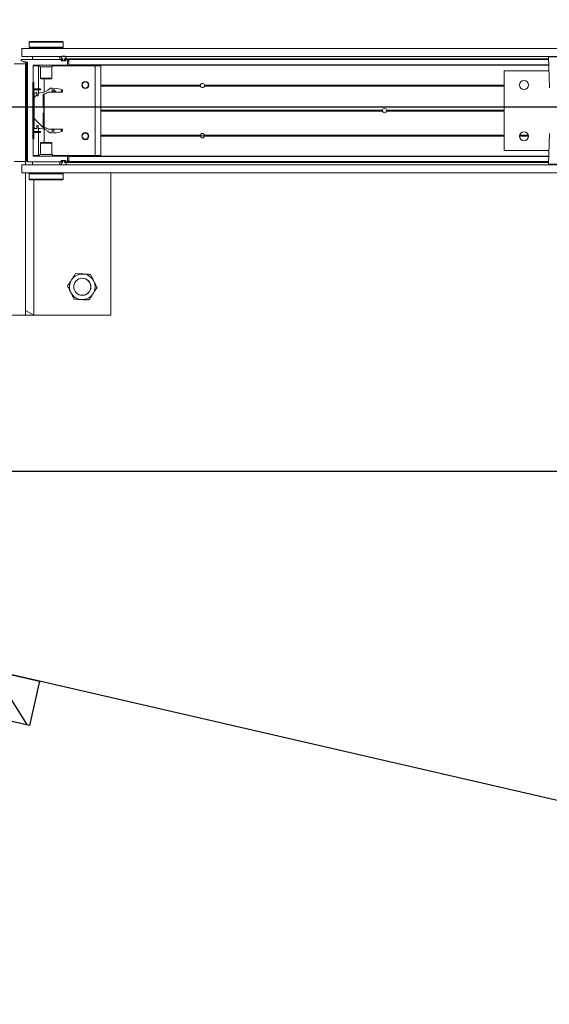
# Model space of a CAD drawing. Header units: feet. Extents: x 0 to 152508, y 0 to 59424.
# Tile 62 of 105: x 152372.15 to 152374.09, y 59277.6 to 59281.2. Entities that reach past the tile are written whole.
import ezdxf
from ezdxf import colors
from ezdxf.entities.mleader import LeaderData, LeaderLine
from ezdxf.math import Vec2, Vec3

# ---------------------------------------------------------------- set-up
doc = ezdxf.new("R2010")
doc.units = ezdxf.units.FT
doc.header["$LTSCALE"] = 0.05
doc.header["$MEASUREMENT"] = 0
for name, color, linetype, lineweight in [('Bridge plan$0$BR_P_Gen_Hatch', 253, 'Continuous', 0), ('Bridge plan$0$BR_P_Rail_Object', 251, 'Continuous', 30), ('Bridge plan$0$BR_P_Sub_Foot_Hidden', 252, 'Continuous', 13), ('Bridge plan$0$SC_Scratch7', 252, 'Continuous', 0)]:
    doc.layers.add(name, color=color, linetype=linetype, lineweight=lineweight)
doc.layers.add('Trellis Base$0$L-ANNO-NOTE', color=30, linetype='Continuous')
doc.styles.add('Trellis Base$0$ARIAL', font='arial.ttf', dxfattribs={"width": 0.9})

# ---------------------------------------------------------------- blocks, each defined once
blk = doc.blocks.new('Bridge plan$0$HIGH ST SCREENWALL_2 PANEL PLAN_5')
at = {"layer": 'Bridge plan$0$SC_Scratch7', "lineweight": 0, "extrusion": (0, 0, -1)}
h = blk.add_hatch(dxfattribs=at)
h.set_pattern_fill('ANSI31', color=256, scale=0.01, style=0, pattern_type=2)
h.set_pattern_definition([(135.001858, (9.927348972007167, -13.85573328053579), (0.08838530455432, 0.08839103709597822), [])])
h.paths.add_polyline_path([(4.314396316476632, -0.1421462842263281, 0.3639702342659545), (4.316462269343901, -0.1446082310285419), (4.32500189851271, -0.1461137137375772), (4.324712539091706, -0.1477550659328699), (4.316172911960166, -0.1462495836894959, -0.3639702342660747), (4.312729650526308, -0.1421463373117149), (4.312717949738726, 0.2186076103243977), (4.314384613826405, 0.2186076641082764)])
h = blk.add_hatch(dxfattribs=at)
h.set_pattern_fill('ANSI31', color=256, scale=0.01, style=0, pattern_type=2)
h.set_pattern_definition([(135.001858, (9.937327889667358, -14.01365674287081), (0.08838530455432, 0.08839103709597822), [])])
h.paths.add_polyline_path([(4.287206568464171, -0.07124680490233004), (4.287199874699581, 0.1351277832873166), (4.290949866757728, 0.1351279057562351), (4.290956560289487, -0.07124668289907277)])
h = blk.add_hatch(dxfattribs=at)
h.set_pattern_fill('ANSI38', color=256, scale=0.01, style=0, pattern_type=2)
h.set_pattern_definition([(135.001858, (9.83736763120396, -14.04890905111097), (0.08838530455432, 0.08839103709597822), []), (45.001858, (9.83736763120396, -14.04890905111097), (0.2651616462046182, 0.0883967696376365), [0.31249937, -0.18749962])])
h.paths.add_polyline_path([(4.276130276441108, 0.0865988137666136), (4.276129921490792, 0.09755679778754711), (4.285742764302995, 0.09755710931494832), (4.285747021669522, -0.03367622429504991), (4.276134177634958, -0.03367653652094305), (4.276133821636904, -0.02271855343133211), (4.270490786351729, -0.02271873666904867), (4.270491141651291, -0.03367671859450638), (4.264848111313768, -0.03367690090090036, 0.2061892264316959), (4.227217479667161, -0.04988543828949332), (4.21917943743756, -0.04988569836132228), (4.219179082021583, -0.03892771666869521), (4.213601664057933, -0.03892789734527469), (4.213602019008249, -0.04988587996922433, -0.09842250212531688), (4.18158087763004, -0.0435221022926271), (4.18158079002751, -0.04081541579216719), (4.187314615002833, -0.04081522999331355), (4.187314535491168, -0.03835460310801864), (4.181580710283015, -0.03835479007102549), (4.181580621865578, -0.03564810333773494), (4.234471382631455, -0.03564638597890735, -0.0857050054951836), (4.252938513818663, -0.02834387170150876), (4.252936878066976, 0.02209687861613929), (4.249656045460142, 0.02209677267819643), (4.249655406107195, 0.04178177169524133), (4.252936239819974, 0.04178187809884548), (4.252934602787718, 0.09222262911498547, -0.0857050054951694), (4.234466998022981, 0.09952394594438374), (4.181576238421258, 0.09952223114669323), (4.181576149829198, 0.1022289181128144), (4.187309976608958, 0.1022291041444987), (4.187309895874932, 0.1046897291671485), (4.181576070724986, 0.1046895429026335), (4.181575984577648, 0.107396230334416, -0.09842250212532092), (4.213596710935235, 0.1137620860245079), (4.213597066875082, 0.1028041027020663), (4.219174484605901, 0.1028042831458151), (4.219174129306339, 0.113762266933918), (4.227212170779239, 0.1137625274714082, 0.2061892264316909), (4.264843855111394, 0.09755643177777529), (4.270486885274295, 0.09755661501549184), (4.270487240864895, 0.08659863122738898)])
at = {"layer": 'Bridge plan$0$SC_Scratch7', "lineweight": 0}
for p, q in [((-4.005200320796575, 0.7810965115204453), (-4.671865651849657, 0.7811181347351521)), ((-4.317699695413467, 0.7811066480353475), (-4.359366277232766, 0.7811079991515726)), ((-4.317699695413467, 0.7811066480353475), (-4.317716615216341, 0.25944102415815)), ((-4.317699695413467, 0.7811066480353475), (-4.317700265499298, 0.7635285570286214)), ((-4.317700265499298, 0.7635285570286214), (-4.286449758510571, 0.7811056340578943)), ((-4.286449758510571, 0.7811056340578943), (-4.317699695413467, 0.7811066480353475)), ((-4.286449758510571, 0.7811056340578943), (-4.286465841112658, 0.2852765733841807)), ((-4.00521724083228, 0.2594308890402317), (-4.005200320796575, 0.7810965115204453)), ((-4.330737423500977, 0.2594414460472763), (-4.330738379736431, 0.2299415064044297)), ((-4.330737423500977, 0.2594414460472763), (-0.3411620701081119, 0.2593120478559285)), ((-4.304278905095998, 0.2667096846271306), (-4.304279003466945, 0.2636630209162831)), ((-4.304279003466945, 0.2636630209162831), (-4.301779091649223, 0.2611629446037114)), ((-4.304279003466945, 0.2636630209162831), (-4.179279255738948, 0.2636589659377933)), ((-4.304278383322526, 0.2827771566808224), (-4.304278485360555, 0.2796493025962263)), ((-4.301778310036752, 0.2852770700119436), (-4.304278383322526, 0.2827771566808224)), ((-4.304278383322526, 0.2827771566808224), (-4.179278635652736, 0.2827731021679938)), ((-4.301779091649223, 0.2611629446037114), (-4.181779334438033, 0.261159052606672)), ((-4.301778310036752, 0.2852770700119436), (-4.181778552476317, 0.2852731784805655)), ((-4.298029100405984, 0.261162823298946), (-4.298029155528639, 0.2594403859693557)), ((-4.185529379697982, 0.2594367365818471), (-4.185529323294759, 0.261159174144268)), ((-4.181779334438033, 0.261159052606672), (-4.179279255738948, 0.2636589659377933)), ((-4.179278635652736, 0.2827731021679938), (-4.181778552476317, 0.2852731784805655)), ((-4.179612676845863, 0.2735786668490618), (-4.179601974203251, 0.2717695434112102)), ((-4.179279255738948, 0.2636589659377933), (-4.179279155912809, 0.2667080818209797)), ((-4.17927873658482, 0.2796439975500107), (-4.179278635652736, 0.2827731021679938)), ((-4.317717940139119, 0.2186077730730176), (-4.359384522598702, 0.2186091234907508)), ((-4.330738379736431, 0.2299415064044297), (-0.3411630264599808, 0.2298121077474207)), ((-4.317729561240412, -0.139724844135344), (-4.317717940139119, 0.2186077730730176)), ((-4.31771757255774, 0.2299410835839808), (-4.317717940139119, 0.2186077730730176)), ((-4.314384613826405, 0.2186076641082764), (-4.314396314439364, -0.1421462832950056)), ((-4.314384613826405, 0.2186076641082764), (-4.312717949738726, 0.2186076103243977)), ((-4.312717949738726, 0.2186076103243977), (-4.312729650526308, -0.1421463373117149)), ((-4.309905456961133, 0.2186206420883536), (-4.309917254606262, -0.1451417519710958)), ((-4.182600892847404, 0.2194367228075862), (-4.309085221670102, 0.219440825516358)), ((-4.29179874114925, 0.2298569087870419), (-4.291799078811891, 0.2194402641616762)), ((-4.29179874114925, 0.2298569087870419), (-4.291780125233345, 0.2298569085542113)), ((-4.29178046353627, 0.2194402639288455), (-4.291780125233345, 0.2298569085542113)), ((-4.291780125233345, 0.2298569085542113), (-4.19178032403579, 0.2298536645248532)), ((-4.286467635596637, 0.2299400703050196), (-4.286467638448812, 0.229856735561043)), ((-4.257405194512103, 0.2299391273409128), (-4.257405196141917, 0.2298557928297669)), ((-4.226155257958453, 0.2298547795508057), (-4.226155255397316, 0.2299381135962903)), ((-4.19178032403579, 0.2298536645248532), (-4.191780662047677, 0.2194370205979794)), ((-4.191761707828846, 0.2298536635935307), (-4.19176204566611, 0.2194370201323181)), ((-4.186572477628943, 0.2152987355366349), (-4.186572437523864, 0.2165333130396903)), ((-4.18575220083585, 0.2173534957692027), (-4.182600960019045, 0.2173533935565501)), ((-4.181155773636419, 0.2167700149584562), (-4.184780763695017, 0.2167701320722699)), ((-4.181780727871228, 0.2181735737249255), (-4.181780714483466, 0.218616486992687)), ((-4.181155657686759, 0.2203503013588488), (-4.181155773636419, 0.2167700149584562)), ((-4.174489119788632, 0.2167697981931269), (-4.174489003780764, 0.2203500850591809)), ((-4.17105101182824, 0.2167696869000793), (-4.174489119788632, 0.2167697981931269)), ((-4.174489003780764, 0.2203500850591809), (-2.401956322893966, 0.2202925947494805)), ((-4.173864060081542, 0.218616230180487), (-4.173864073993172, 0.2181733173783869)), ((-4.173220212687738, 0.222082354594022), (-2.402016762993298, 0.222024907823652)), ((-4.173043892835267, 0.2173530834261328), (-4.169892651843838, 0.2173529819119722)), ((-4.164892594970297, 0.2194361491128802), (-4.173043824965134, 0.2194364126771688)), ((-4.17105101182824, 0.2167696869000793), (-4.170030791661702, 0.2167696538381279)), ((-4.170030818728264, 0.2159363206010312), (-4.170030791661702, 0.2167696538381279)), ((-4.170030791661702, 0.2167696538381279), (-4.169107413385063, 0.2167696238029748)), ((-4.169072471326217, 0.2165327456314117), (-4.169072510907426, 0.2152981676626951)), ((-4.164073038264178, 0.1994361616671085), (-4.164072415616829, 0.2186159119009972)), ((-4.164072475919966, 0.2167694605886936), (-4.158864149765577, 0.2167692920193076)), ((-4.158864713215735, 0.1994228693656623), (-4.158864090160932, 0.2186157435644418)), ((-4.158864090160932, 0.2186157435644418), (-4.158864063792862, 0.2194359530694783)), ((-2.401895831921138, 0.2185587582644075), (-4.158864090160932, 0.2186157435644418)), ((-2.401924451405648, 0.2193789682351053), (-4.158864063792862, 0.2194359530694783)), ((-2.402237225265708, 0.2283440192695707), (-2.398290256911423, 0.1152123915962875)), ((-2.335950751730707, 0.2283418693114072), (-2.402237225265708, 0.2283440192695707)), ((-2.40223722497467, 0.2283440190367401), (-2.398290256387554, 0.1152123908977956)), ((-2.335950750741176, 0.2283418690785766), (-2.40223722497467, 0.2283440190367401)), ((-4.289075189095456, 0.1252736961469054), (-4.289072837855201, 0.1977866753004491)), ((-4.289072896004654, 0.1960027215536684), (-4.270114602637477, 0.1960021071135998)), ((-4.28825260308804, 0.1986068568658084), (-4.164906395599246, 0.1986028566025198)), ((-4.286468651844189, 0.1986067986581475), (-4.286468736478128, 0.196002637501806)), ((-4.270117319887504, 0.1122106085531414), (-4.270114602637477, 0.1960021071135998)), ((-4.270114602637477, 0.1960021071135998), (-4.265408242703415, 0.1960019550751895)), ((-4.262198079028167, 0.1920443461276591), (-4.262199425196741, 0.1505614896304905)), ((-4.221364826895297, 0.1920430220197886), (-4.262198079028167, 0.1920443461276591)), ((-4.221366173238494, 0.1505601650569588), (-4.221364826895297, 0.1920430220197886)), ((-4.218154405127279, 0.1960004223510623), (-4.061781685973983, 0.1959953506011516)), ((-4.169892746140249, 0.2144779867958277), (-4.185752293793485, 0.2144785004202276)), ((-4.185614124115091, 0.2159368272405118), (-4.185614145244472, 0.2152701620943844)), ((-4.184780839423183, 0.214436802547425), (-4.170864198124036, 0.2144363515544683)), ((-4.170030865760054, 0.2144779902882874), (-4.170030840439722, 0.2152696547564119)), ((-4.170030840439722, 0.2152696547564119), (-4.170030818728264, 0.2159363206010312)), ((-4.170030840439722, 0.2152696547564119), (-4.169073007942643, 0.2152696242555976)), ((-4.170030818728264, 0.2159363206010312), (-4.169072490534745, 0.2159362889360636)), ((-4.164072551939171, 0.2144361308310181), (-4.158864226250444, 0.2144359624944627)), ((-4.164072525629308, 0.215269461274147), (-4.158864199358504, 0.2152692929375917)), ((-4.164072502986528, 0.2159361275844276), (-4.158864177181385, 0.2159359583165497)), ((-4.158864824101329, 0.1959984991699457), (-4.158864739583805, 0.1986026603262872)), ((-4.158864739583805, 0.1986026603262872), (-4.158864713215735, 0.1994228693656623)), ((-2.401197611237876, 0.1985456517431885), (-4.158864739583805, 0.1986026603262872)), ((-2.401226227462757, 0.1993658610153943), (-4.158864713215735, 0.1994228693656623)), ((-4.061792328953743, -0.1321289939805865), (-4.061781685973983, 0.1959953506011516)), ((-4.061781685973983, 0.1959953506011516), (-4.040948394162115, 0.1959946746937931)), ((-4.04095903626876, -0.1321296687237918), (-4.040948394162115, 0.1959946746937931)), ((-4.262199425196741, 0.1505614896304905), (-4.259827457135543, 0.1481893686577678)), ((-4.221366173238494, 0.1505601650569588), (-4.262199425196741, 0.1505614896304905)), ((-4.223738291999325, 0.1481881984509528), (-4.259827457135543, 0.1481893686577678)), ((-4.249284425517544, 0.09994840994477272), (-4.249282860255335, 0.1481890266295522)), ((-4.223738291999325, 0.1481881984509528), (-4.221366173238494, 0.1505601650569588)), ((-2.565118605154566, 0.1777176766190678), (-2.565128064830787, -0.1139484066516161)), ((-2.56511860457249, 0.1777176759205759), (-2.565128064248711, -0.1139484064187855)), ((-2.400470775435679, 0.1777123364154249), (-2.565118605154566, 0.1777176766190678)), ((-2.400470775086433, 0.177712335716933), (-2.56511860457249, 0.1777176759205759)), ((-4.291575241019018, 0.1236071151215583), (-4.289075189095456, 0.1252736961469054)), ((-4.289075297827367, 0.1219403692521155), (-4.291575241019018, 0.1236071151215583)), ((-4.290949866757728, 0.1351279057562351), (-4.290956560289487, -0.07124668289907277)), ((-4.287199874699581, 0.1351277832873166), (-4.290949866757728, 0.1351279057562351)), ((-4.289078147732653, 0.03406513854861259), (-4.289075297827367, 0.1219403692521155)), ((-4.287199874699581, 0.1351277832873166), (-4.287206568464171, -0.07124680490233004)), ((-4.284783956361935, 0.1122110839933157), (-4.284784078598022, 0.108461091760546)), ((-4.270775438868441, 0.1084606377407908), (-4.284784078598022, 0.108461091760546)), ((-4.270775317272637, 0.1122106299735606), (-4.284783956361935, 0.1122110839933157)), ((-4.270775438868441, 0.1084606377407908), (-4.270775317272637, 0.1122106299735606)), ((-4.262442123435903, 0.1084603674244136), (-4.270775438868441, 0.1084606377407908)), ((-4.262442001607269, 0.1122103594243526), (-4.270775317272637, 0.1122106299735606)), ((-4.270117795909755, 0.09755660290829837), (-4.270117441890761, 0.1084606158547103)), ((-4.262442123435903, 0.1084603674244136), (-4.262442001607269, 0.1122103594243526)), ((-4.219174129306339, 0.113762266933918), (-4.227212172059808, 0.1137625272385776)), ((-4.219174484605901, 0.1028042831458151), (-4.219174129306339, 0.113762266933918)), ((-4.213596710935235, 0.1137620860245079), (-4.213597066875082, 0.1028041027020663)), ((-4.109526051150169, 0.1252678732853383), (-4.111256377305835, 0.1252679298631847)), ((-4.109336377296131, 0.1236012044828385), (-4.111095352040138, 0.1236012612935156)), ((-4.108880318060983, 0.1219345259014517), (-4.110711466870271, 0.1219345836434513)), ((-4.085773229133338, 0.1219337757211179), (-4.088021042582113, 0.121933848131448)), ((-4.085389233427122, 0.12360042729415), (-4.087564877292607, 0.123600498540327)), ((-4.085228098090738, 0.1252670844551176), (-4.087375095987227, 0.125267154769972)), ((-3.676888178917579, 0.121920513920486), (-4.040950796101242, 0.1219323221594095)), ((-3.67709623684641, 0.1235871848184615), (-4.040950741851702, 0.1235989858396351)), ((-3.676944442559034, 0.1252538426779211), (-4.040950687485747, 0.1252656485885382)), ((-3.677016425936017, 0.1248371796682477), (-3.661553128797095, 0.1248366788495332)), ((-2.565120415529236, 0.1218844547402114), (-3.66168156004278, 0.1219200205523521)), ((-2.565120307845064, 0.1252177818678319), (-3.661625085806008, 0.1252533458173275)), ((-2.565120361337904, 0.1235511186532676), (-3.66147340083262, 0.1235866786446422)), ((-2.475667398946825, 0.1252148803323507), (-2.508740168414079, 0.1252159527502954)), ((-2.475667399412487, 0.1252148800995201), (-2.508740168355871, 0.1252159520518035)), ((-2.475793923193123, 0.1235482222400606), (-2.508613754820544, 0.1235492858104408)), ((-2.475793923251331, 0.1235482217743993), (-2.508613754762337, 0.1235492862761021)), ((-2.476092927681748, 0.1218815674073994), (-2.508314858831, 0.1218826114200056)), ((-2.476092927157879, 0.1218815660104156), (-2.508314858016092, 0.1218826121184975)), ((-4.285742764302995, 0.09755710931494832), (-4.285747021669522, -0.03367622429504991)), ((-4.276129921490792, 0.09755679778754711), (-4.285742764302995, 0.09755710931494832)), ((-4.276130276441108, 0.0865988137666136), (-4.276129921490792, 0.09755679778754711)), ((-4.270487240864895, 0.08659863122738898), (-4.276130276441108, 0.0865988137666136)), ((-4.270486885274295, 0.09755661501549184), (-4.270487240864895, 0.08659863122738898)), ((-4.264843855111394, 0.09755643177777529), (-4.270486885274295, 0.09755661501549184)), ((-4.252936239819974, 0.04178187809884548), (-4.252934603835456, 0.09222262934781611)), ((-4.249288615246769, -0.0292283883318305), (-4.249284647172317, 0.09310690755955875)), ((-4.234466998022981, 0.09952394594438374), (-4.181576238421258, 0.09952223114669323)), ((-4.213597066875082, 0.1028041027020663), (-4.219174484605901, 0.1028042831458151)), ((-4.187309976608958, 0.1022291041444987), (-4.187309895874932, 0.1046897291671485)), ((-4.181576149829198, 0.1022289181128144), (-4.187309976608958, 0.1022291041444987)), ((-4.187309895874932, 0.1046897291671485), (-4.181576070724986, 0.1046895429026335)), ((-4.181576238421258, 0.09952223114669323), (-4.181576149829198, 0.1022289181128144)), ((-4.181576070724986, 0.1046895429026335), (-4.181575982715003, 0.1073962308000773)), ((-4.249655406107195, 0.04178177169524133), (-4.252936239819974, 0.04178187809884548)), ((-4.249656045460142, 0.02209677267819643), (-4.249655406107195, 0.04178177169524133)), ((-4.314391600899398, 0.003191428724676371), (-4.317725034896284, -0.0001417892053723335)), ((-4.30991229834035, 0.007670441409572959), (-4.312724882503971, 0.004858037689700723)), ((-4.291202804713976, 0.03194061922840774), (-4.289078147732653, 0.03406513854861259)), ((-4.289078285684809, 0.02981596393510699), (-4.291202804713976, 0.03194061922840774)), ((-4.289081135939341, -0.05805926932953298), (-4.289078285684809, 0.02981596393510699)), ((-4.252938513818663, -0.02834387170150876), (-4.252936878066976, 0.02209687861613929)), ((-4.252936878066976, 0.02209687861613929), (-4.249656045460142, 0.02209677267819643)), ((-3.010140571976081, 0.02977448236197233), (-4.040953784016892, 0.0298079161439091)), ((-3.010434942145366, 0.03189907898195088), (-4.040953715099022, 0.03193250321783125)), ((-3.010140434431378, 0.03402365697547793), (-4.04095364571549, 0.0340570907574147)), ((-2.565123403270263, 0.02976004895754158), (-2.995104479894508, 0.02977399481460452)), ((-2.565123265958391, 0.03400922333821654), (-2.995104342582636, 0.03402316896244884)), ((-2.565123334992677, 0.03188463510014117), (-2.994809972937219, 0.03189857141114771)), ((-4.285747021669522, -0.03367622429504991), (-4.276134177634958, -0.03367653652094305)), ((-4.276134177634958, -0.03367653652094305), (-4.276133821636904, -0.02271855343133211)), ((-4.276133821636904, -0.02271855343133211), (-4.270490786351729, -0.02271873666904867)), ((-4.270490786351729, -0.02271873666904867), (-4.270491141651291, -0.03367671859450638)), ((-4.270491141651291, -0.03367671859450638), (-4.264848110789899, -0.03367690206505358)), ((-4.270122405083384, -0.04458074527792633), (-4.270122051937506, -0.03367673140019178)), ((-4.181580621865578, -0.03564810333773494), (-4.234471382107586, -0.03564638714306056)), ((-4.181580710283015, -0.03835479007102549), (-4.181580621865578, -0.03564810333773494)), ((-4.291581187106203, -0.05972585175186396), (-4.289081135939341, -0.05805926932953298)), ((-4.289081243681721, -0.06139259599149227), (-4.291581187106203, -0.05972585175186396)), ((-4.290956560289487, -0.07124668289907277), (-4.287206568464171, -0.07124680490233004)), ((-4.289083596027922, -0.1339055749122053), (-4.289081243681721, -0.06139259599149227)), ((-4.284789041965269, -0.04458026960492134), (-4.28478916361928, -0.04833026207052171)), ((-4.28478916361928, -0.04833026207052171), (-4.270780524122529, -0.04833071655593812)), ((-4.284789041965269, -0.04458026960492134), (-4.27078040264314, -0.0445807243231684)), ((-4.27078040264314, -0.0445807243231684), (-4.270780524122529, -0.04833071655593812)), ((-4.270780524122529, -0.04833071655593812), (-4.262447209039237, -0.04833098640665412)), ((-4.27078040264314, -0.0445807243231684), (-4.26244708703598, -0.04458099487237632)), ((-4.270125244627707, -0.1321222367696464), (-4.270122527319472, -0.04833073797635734)), ((-4.26244708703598, -0.04458099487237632), (-4.262447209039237, -0.04833098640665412)), ((-4.24929040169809, -0.08431050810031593), (-4.24928883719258, -0.03606988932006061)), ((-4.227217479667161, -0.04988543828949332), (-4.21917943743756, -0.04988569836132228)), ((-4.21917943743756, -0.04988569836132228), (-4.219179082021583, -0.03892771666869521)), ((-4.219179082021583, -0.03892771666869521), (-4.213601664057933, -0.03892789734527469)), ((-4.213601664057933, -0.03892789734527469), (-4.213602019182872, -0.04988587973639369)), ((-4.187314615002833, -0.04081522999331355), (-4.187314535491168, -0.03835460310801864)), ((-4.18158079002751, -0.04081541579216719), (-4.187314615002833, -0.04081522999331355)), ((-4.187314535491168, -0.03835460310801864), (-4.181580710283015, -0.03835479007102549)), ((-4.18158087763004, -0.0435221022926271), (-4.18158079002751, -0.04081541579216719)), ((-4.109532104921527, -0.06139841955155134), (-4.111262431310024, -0.06139836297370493)), ((-4.10934232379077, -0.05973176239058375), (-4.111101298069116, -0.05973170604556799)), ((-4.108886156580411, -0.05806511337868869), (-4.110717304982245, -0.0580650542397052)), ((-4.085779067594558, -0.05806586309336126), (-4.088026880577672, -0.05806578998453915)), ((-4.08539518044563, -0.0597325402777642), (-4.087570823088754, -0.05973246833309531)), ((-4.085234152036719, -0.06139920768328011), (-4.087381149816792, -0.06139913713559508)), ((-3.676950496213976, -0.06141244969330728), (-4.04095674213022, -0.06140064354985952)), ((-3.67710218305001, -0.05974578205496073), (-4.040956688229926, -0.05973398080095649)), ((-3.676894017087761, -0.05807912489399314), (-4.04095663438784, -0.05806731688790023)), ((-2.565126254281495, -0.05811518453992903), (-3.661687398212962, -0.05807961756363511)), ((-2.56512636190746, -0.06144851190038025), (-3.661631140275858, -0.06141294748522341)), ((-2.565126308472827, -0.05978184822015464), (-3.66147934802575, -0.05974628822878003)), ((-2.398295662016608, -0.05145394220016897), (-2.402249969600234, -0.1645853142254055)), ((-2.398295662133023, -0.05145394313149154), (-2.402249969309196, -0.1645853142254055)), ((-4.262207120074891, -0.08668213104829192), (-4.262208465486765, -0.1281649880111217)), ((-4.259834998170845, -0.0843101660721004), (-4.262207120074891, -0.08668213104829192)), ((-4.262207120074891, -0.08668213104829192), (-4.221373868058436, -0.0866834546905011)), ((-4.259834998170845, -0.0843101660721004), (-4.223745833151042, -0.08431133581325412)), ((-4.221373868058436, -0.0866834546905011), (-4.223745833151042, -0.08431133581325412)), ((-4.221375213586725, -0.1281663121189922), (-4.221373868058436, -0.0866834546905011)), ((-4.359396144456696, -0.139723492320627), (-4.317729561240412, -0.139724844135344)), ((-4.289083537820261, -0.1321216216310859), (-4.270125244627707, -0.1321222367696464)), ((-4.164904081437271, -0.1347298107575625), (-4.288263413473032, -0.1347258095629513)), ((-4.270125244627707, -0.1321222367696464), (-4.265418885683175, -0.132122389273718)), ((-4.262208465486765, -0.1281649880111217), (-4.221375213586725, -0.1281663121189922)), ((-4.218165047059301, -0.1321239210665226), (-4.061792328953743, -0.1321289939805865)), ((-4.164084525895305, -0.1547429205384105), (-4.164083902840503, -0.1355500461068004)), ((-4.158876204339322, -0.1548752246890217), (-4.158875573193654, -0.1354180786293)), ((-4.158875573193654, -0.1354180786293), (-4.158875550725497, -0.1347300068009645)), ((-2.401232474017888, -0.1354750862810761), (-4.158875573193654, -0.1354180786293)), ((-4.158875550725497, -0.1347300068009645), (-4.158875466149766, -0.1321258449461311)), ((-2.401208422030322, -0.1347870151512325), (-4.158875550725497, -0.1347300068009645)), ((-4.061792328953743, -0.1321289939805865), (-4.04095903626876, -0.1321296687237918)), ((-2.565128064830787, -0.1139484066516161), (-2.400480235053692, -0.1139537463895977)), ((-2.565128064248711, -0.1139484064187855), (-2.40048023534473, -0.1139537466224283)), ((-4.333354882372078, -0.1505576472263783), (-4.333355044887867, -0.1555576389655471)), ((-4.333355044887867, -0.1555576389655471), (-4.182613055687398, -0.1555625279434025)), ((-4.309917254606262, -0.1451417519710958), (-4.333354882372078, -0.1505576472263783)), ((-4.330751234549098, -0.1663910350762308), (-4.330752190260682, -0.1958909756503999)), ((-4.330751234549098, -0.1663910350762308), (-0.3411758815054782, -0.1665204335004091)), ((-4.316462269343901, -0.1446082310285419), (-4.32500189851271, -0.1461137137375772)), ((-4.324712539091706, -0.1477550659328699), (-4.32500189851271, -0.1461137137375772)), ((-4.316172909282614, -0.1462495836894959), (-4.324712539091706, -0.1477550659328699)), ((-4.291792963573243, -0.1659756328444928), (-4.291792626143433, -0.1555589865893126)), ((-4.191793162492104, -0.1659788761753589), (-4.291792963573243, -0.1659756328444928)), ((-4.257418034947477, -0.1659767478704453), (-4.25741804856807, -0.1663934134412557)), ((-4.226168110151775, -0.1663944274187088), (-4.226168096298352, -0.1659777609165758)), ((-4.191792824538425, -0.1555622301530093), (-4.191793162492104, -0.1659788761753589)), ((-4.186584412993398, -0.1526588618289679), (-4.186584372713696, -0.1514242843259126)), ((-4.182612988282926, -0.1534791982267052), (-4.185764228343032, -0.1534790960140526)), ((-4.185764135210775, -0.1506041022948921), (-4.169904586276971, -0.1506046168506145)), ((-4.185626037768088, -0.151395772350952), (-4.185626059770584, -0.1520624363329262)), ((-4.170876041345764, -0.1505629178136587), (-4.184792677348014, -0.1505624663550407)), ((-4.184605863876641, -0.152895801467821), (-4.181167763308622, -0.1528959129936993)), ((-4.181792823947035, -0.1547423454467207), (-4.181792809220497, -0.1542994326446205)), ((-4.181167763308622, -0.1528959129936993), (-4.181167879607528, -0.1564762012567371)), ((-4.174501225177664, -0.1564764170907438), (-4.174501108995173, -0.1528961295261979)), ((-4.174501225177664, -0.1564764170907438), (-2.401968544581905, -0.1565339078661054)), ((-4.174501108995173, -0.1528961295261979), (-4.170876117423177, -0.1528962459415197)), ((-4.173876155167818, -0.1542996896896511), (-4.173876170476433, -0.1547426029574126)), ((-4.173232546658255, -0.1582087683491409), (-2.402029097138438, -0.1582662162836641)), ((-4.173055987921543, -0.1555628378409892), (-4.164904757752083, -0.1555631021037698)), ((-4.169904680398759, -0.1534796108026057), (-4.173055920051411, -0.1534795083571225)), ((-4.170876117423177, -0.1528962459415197), (-4.170042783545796, -0.1528962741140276)), ((-4.170042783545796, -0.1528962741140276), (-4.170042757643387, -0.1520629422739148)), ((-4.170042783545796, -0.1528962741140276), (-4.169119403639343, -0.1528963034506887)), ((-4.170042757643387, -0.1520629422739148), (-4.17004273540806, -0.1513962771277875)), ((-4.170042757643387, -0.1520629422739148), (-4.169084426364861, -0.1520629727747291)), ((-4.17004273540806, -0.1513962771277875), (-4.170042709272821, -0.150604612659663)), ((-4.17004273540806, -0.1513962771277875), (-4.169084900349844, -0.1513963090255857)), ((-4.169084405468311, -0.1514248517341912), (-4.169084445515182, -0.1526594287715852)), ((-4.164084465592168, -0.1528964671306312), (-4.158876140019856, -0.1528966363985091)), ((-4.16408443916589, -0.1520631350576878), (-4.158876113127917, -0.1520633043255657)), ((-4.164084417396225, -0.1513964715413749), (-4.15887609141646, -0.1513966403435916)), ((-4.164084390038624, -0.1505631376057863), (-4.158876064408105, -0.150563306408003)), ((-4.158876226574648, -0.1555632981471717), (-4.158876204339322, -0.1548752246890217)), ((-2.401936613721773, -0.1556202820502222), (-4.158876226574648, -0.1555632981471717)), ((-2.40191256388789, -0.1549322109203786), (-4.158876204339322, -0.1548752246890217)), ((-2.402249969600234, -0.1645853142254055), (-2.269677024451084, -0.1645896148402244)), ((-2.402249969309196, -0.1645853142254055), (-2.269677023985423, -0.1645896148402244)), ((-2.271316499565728, -0.166287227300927), (-2.400610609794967, -0.1662830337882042)), ((-2.271316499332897, -0.1662872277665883), (-2.400610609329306, -0.1662830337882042)), ((-4.330752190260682, -0.1958909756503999), (-0.3411768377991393, -0.1960203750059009)), ((-4.304294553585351, -0.2157659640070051), (-4.304294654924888, -0.2188950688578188)), ((-4.304294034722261, -0.1997809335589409), (-4.304294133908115, -0.2028300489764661)), ((-4.301793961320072, -0.1972810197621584), (-4.304294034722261, -0.1997809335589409)), ((-4.179294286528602, -0.1997849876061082), (-4.304294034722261, -0.1997809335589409)), ((-4.303960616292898, -0.2097006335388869), (-4.303971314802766, -0.2078915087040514)), ((-4.181794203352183, -0.197284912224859), (-4.301793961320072, -0.1972810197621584)), ((-4.298043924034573, -0.1958920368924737), (-4.298043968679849, -0.1972811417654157)), ((-4.185544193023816, -0.1972847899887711), (-4.18554414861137, -0.1958956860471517)), ((-4.179294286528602, -0.1997849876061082), (-4.181794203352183, -0.197284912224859)), ((-4.179294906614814, -0.2188991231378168), (-4.179294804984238, -0.2157712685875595)), ((-4.179294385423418, -0.202831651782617), (-4.179294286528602, -0.1997849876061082)), ((-4.304294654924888, -0.2188950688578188), (-4.30179474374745, -0.2213951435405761)), ((-4.179294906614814, -0.2188991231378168), (-4.304294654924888, -0.2188950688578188)), ((-4.181794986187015, -0.2213990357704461), (-4.30179474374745, -0.2213951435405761)), ((-4.181794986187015, -0.2213990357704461), (-4.179294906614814, -0.2188991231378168))]:
    blk.add_line(p, q, dxfattribs=at)
at = {"layer": 'Bridge plan$0$SC_Scratch7', "lineweight": 0, "extrusion": (0, 0, -1)}
for centre, radius in [((4.10937015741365, 0.6769334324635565), 0.03141660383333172), ((4.10937015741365, 0.6769334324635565), 0.0312499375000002), ((4.098242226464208, 0.1256841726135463), 0.01302080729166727), ((2.492203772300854, 0.1256320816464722), 0.01654163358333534), ((2.492203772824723, 0.1256320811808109), 0.01654163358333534), ((4.098248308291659, -0.06181545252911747), 0.01302080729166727), ((2.492209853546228, -0.06186754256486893), 0.01654163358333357), ((2.492209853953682, -0.06186754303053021), 0.01654163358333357)]:
    blk.add_circle(centre, radius, dxfattribs=at)
at = {"layer": 'Bridge plan$0$SC_Scratch7', "lineweight": 0}
for centre, radius, start, end in [((-4.10937015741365, 0.6769334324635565), 0.04687490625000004, 93.33381642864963, 153.3338164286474), ((-4.10937015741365, 0.6769334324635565), 0.04687490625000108, 33.33381642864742, 93.33381642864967), ((-4.10937015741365, 0.6769334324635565), 0.04687490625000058, 153.3338164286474, 213.3338164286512), ((-4.10937015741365, 0.6769334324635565), 0.04687490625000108, 333.3338164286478, 33.33381642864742), ((-4.10937015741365, 0.6769334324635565), 0.04687490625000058, 213.3338164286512, 273.3338164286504), ((-4.10937015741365, 0.6769334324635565), 0.04687490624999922, 273.3338164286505, 333.3338164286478), ((-4.366596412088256, 0.2732218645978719), 0.06265684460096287, 354.0342443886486, 5.887848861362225), ((-4.30908524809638, 0.2186206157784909), 0.0008202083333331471, 89.99814166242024, 179.9981416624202), ((-4.185752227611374, 0.2165332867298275), 0.0008202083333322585, 89.9981416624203, 179.9981416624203), ((-4.184780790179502, 0.215936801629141), 0.0008333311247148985, 89.99814166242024, 179.9981776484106), ((-4.182600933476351, 0.2181736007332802), 0.0008202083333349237, 269.9981416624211, 359.9981416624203), ((-4.182600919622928, 0.2186165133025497), 0.0008202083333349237, 359.9981416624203, 89.99814166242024), ((-4.182972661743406, 0.220350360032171), 0.001817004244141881, 359.9981416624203, 72.43568201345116), ((-4.172671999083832, 0.2203500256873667), 0.001817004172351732, 107.5606011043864, 179.9981433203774), ((-4.173043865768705, 0.2181732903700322), 0.0008202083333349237, 179.9981416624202, 269.9981416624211), ((-4.173043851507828, 0.2186162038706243), 0.0008202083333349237, 89.99814166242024, 179.9981416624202), ((-4.171051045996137, 0.2157285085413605), 0.001041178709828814, 11.51323150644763, 89.9981416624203), ((-4.169892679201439, 0.2165327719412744), 0.0008202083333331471, 359.9981416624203, 89.99814166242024), ((-4.164892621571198, 0.2186159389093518), 0.0008202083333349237, 359.9981416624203, 89.99814166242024), ((-2.400597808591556, 0.2284012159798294), 0.001640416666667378, 115.734717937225, 181.9981416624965), ((-2.40059780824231, 0.2284012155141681), 0.001640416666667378, 115.734717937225, 181.9981416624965), ((-4.288252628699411, 0.1977866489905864), 0.0008202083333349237, 89.99814166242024, 179.9981416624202), ((-4.262197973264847, 0.1953251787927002), 0.003280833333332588, 89.99814166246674, 269.9981416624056), ((-4.221364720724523, 0.195323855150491), 0.003280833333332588, 269.9981416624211, 89.99814166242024), ((-4.185752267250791, 0.2152987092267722), 0.0008202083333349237, 179.9981416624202, 269.9981416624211), ((-4.184780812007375, 0.2152701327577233), 0.0008333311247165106, 179.9981031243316, 269.9981416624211), ((-4.170864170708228, 0.2152696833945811), 0.000833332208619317, 269.9981416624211, 359.9980818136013), ((-4.169892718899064, 0.2152981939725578), 0.0008202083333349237, 269.9981416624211, 359.9981416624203), ((-4.164906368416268, 0.1994361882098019), 0.0008333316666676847, 269.9981416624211, 359.9981416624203), ((-4.284784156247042, 0.1060444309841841), 0.002416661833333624, 89.9981416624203, 179.9981416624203), ((-4.284784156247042, 0.1060444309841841), 0.006166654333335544, 89.9981416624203, 113.0704114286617), ((-4.264842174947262, 0.1493472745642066), 0.0517908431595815, 269.998141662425, 316.6001438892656), ((-4.213599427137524, 0.03003217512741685), 0.08372991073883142, 67.51378105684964, 89.9981416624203), ((-4.098450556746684, 0.125684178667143), 0.01108331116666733, 357.843657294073, 182.1526260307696), ((-4.098450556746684, 0.125684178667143), 0.01108331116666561, 182.1526260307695, 190.8324766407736), ((-4.098450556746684, 0.125684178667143), 0.01108331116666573, 190.8324766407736, 199.7742688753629), ((-4.098450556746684, 0.125684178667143), 0.01108331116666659, 199.7742688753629, 340.2220144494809), ((-4.098450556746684, 0.125684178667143), 0.01108331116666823, 340.2220144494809, 349.1638066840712), ((-4.098450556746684, 0.125684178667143), 0.01108331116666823, 349.1638066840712, 357.843657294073), ((-3.669284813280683, 0.1237159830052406), 0.007812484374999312, 168.6473907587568, 180.9446345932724), ((-3.669284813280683, 0.1237159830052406), 0.007812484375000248, 180.9446345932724, 193.2865001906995), ((-3.669284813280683, 0.1237159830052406), 0.007812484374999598, 11.34889256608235, 168.6473907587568), ((-3.669284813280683, 0.1237159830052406), 0.007812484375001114, 193.2865001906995, 346.7097831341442), ((-3.669284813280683, 0.1237159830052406), 0.007812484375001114, 346.7097831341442, 359.0516487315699), ((-3.669284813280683, 0.1237159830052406), 0.007812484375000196, 359.0516487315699, 11.3488925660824), ((-4.264842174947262, 0.1493472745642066), 0.05835250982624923, 281.7746374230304, 301.3688958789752), ((-3.002622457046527, 0.03189882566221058), 0.0078124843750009, 15.7783413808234, 164.2179419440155), ((-3.002622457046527, 0.03189882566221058), 0.007812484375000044, 164.2179419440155, 179.9981416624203), ((-3.002622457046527, 0.03189882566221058), 0.007812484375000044, 179.9981416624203, 195.7783413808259), ((-3.002622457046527, 0.03189882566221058), 0.0078124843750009, 195.7783413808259, 344.217941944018), ((-3.002622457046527, 0.03189882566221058), 0.007812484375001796, 344.217941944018, 359.9981416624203), ((-3.002622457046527, 0.03189882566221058), 0.007812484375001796, 359.9981416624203, 15.7783413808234), ((-4.264849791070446, -0.08546774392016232), 0.05179084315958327, 43.39613943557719, 89.99814166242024), ((-4.264849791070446, -0.08546774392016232), 0.05835250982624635, 58.62738744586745, 78.22164590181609), ((-4.284788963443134, -0.04216360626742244), 0.006166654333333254, 246.9258718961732, 269.9981416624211), ((-4.284788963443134, -0.04216360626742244), 0.002416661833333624, 179.9981416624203, 269.9981416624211), ((-4.213599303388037, 0.03384403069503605), 0.08372991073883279, 269.9981416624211, 292.4825022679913), ((-4.098456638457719, -0.0618154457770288), 0.0110833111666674, 177.8436572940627, 2.152626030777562), ((-4.098456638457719, -0.0618154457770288), 0.01108331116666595, 169.1638066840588, 177.8436572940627), ((-4.098456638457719, -0.0618154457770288), 0.01108331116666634, 160.2220144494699, 169.1638066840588), ((-4.098456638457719, -0.0618154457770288), 0.01108331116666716, 19.77426887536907, 160.2220144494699), ((-4.098456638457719, -0.0618154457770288), 0.01108331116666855, 10.83247664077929, 19.77426887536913), ((-4.098456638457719, -0.0618154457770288), 0.01108331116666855, 2.152626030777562, 10.83247664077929), ((-3.669290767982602, -0.05987508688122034), 0.007812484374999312, 179.051648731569, 191.3488925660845), ((-3.669290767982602, -0.05987508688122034), 0.007812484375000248, 166.7097831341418, 179.051648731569), ((-3.669290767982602, -0.05987508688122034), 0.007812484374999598, 191.3488925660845, 348.6473907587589), ((-3.669290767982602, -0.05987508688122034), 0.007812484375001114, 13.28650019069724, 166.7097831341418), ((-3.669290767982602, -0.05987508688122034), 0.007812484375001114, 0.9446345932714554, 13.28650019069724), ((-3.669290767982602, -0.05987508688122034), 0.007812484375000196, 348.6473907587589, 0.9446345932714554), ((-4.316896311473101, -0.1421462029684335), 0.002499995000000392, 279.9981416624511, 359.9981416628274), ((-4.316896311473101, -0.1421462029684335), 0.004166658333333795, 279.9981416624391, 359.9981416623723), ((-4.288263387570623, -0.1339056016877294), 0.0008202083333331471, 179.9981416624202, 269.998141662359), ((-4.262208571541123, -0.1314458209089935), 0.00328083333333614, 89.99814166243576, 269.9981416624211), ((-4.221375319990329, -0.1314471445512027), 0.00328083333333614, 269.9981416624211, 89.99814166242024), ((-4.164904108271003, -0.1355500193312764), 0.0008202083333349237, 359.9981416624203, 89.99814166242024), ((-4.18576420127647, -0.1526588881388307), 0.0008202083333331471, 179.9981416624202, 269.9981416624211), ((-4.185764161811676, -0.151424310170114), 0.0008202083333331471, 89.99814166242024, 179.9981416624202), ((-4.184605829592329, -0.1518546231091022), 0.001041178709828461, 191.5132315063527, 269.9981416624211), ((-4.184792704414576, -0.1513957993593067), 0.000833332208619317, 89.9981416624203, 179.9980818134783), ((-4.182613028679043, -0.1547423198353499), 0.0008202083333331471, 269.9981416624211, 359.9981416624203), ((-4.182613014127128, -0.1542994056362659), 0.0008202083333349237, 359.9981416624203, 89.99814166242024), ((-4.182984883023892, -0.1564761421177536), 0.001817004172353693, 287.5606011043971, 359.9981433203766), ((-4.172684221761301, -0.1564764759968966), 0.001817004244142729, 179.9981416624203, 252.4356820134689), ((-4.173055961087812, -0.1547426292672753), 0.0008202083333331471, 179.9981416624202, 269.9981416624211), ((-4.173055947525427, -0.1542997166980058), 0.0008202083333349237, 89.99814166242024, 179.9981416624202), ((-4.170876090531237, -0.1520629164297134), 0.0008333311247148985, 269.9981416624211, 359.9981776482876), ((-4.170876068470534, -0.1513962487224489), 0.0008333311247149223, 359.9981031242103, 89.99814166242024), ((-4.169904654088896, -0.1526594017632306), 0.0008202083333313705, 269.9981416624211, 359.9981416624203), ((-4.169904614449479, -0.1514248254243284), 0.0008202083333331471, 359.9981416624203, 89.99814166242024), ((-4.16490473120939, -0.1547428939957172), 0.000820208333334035, 269.9981416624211, 359.9981416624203), ((-2.400610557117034, -0.1646426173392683), 0.00164041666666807, 177.9981416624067, 269.9981416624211), ((-2.400610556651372, -0.1646426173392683), 0.00164041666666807, 177.9981416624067, 269.9981416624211), ((-4.116976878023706, -0.2093438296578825), 0.06265684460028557, 174.0342443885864, 185.8878488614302)]:
    blk.add_arc(centre, radius, start, end, dxfattribs=at)
for centre, major_axis, ratio, start_param, end_param in [((-4.177822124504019, 0.2266704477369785), (-0.009374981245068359, 3.040691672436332e-07), 0.5617178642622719, 2.083904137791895, 7.340873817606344), ((-4.177834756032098, -0.1627965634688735), (0.009374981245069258, -3.04069167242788e-07), 0.5617178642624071, 2.083904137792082, 7.340873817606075)]:
    blk.add_ellipse(centre, major_axis=major_axis, ratio=ratio, start_param=start_param, end_param=end_param, dxfattribs=at)
for points, knots in [([(-4.151259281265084, 0.6979704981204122), (-4.150971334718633, 0.6985438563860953), (-4.148791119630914, 0.7028851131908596), (-4.144680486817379, 0.7110702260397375), (-4.140980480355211, 0.7184377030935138), (-4.139113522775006, 0.7221551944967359)], [0, 0, 0, 0, 0.07010265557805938, 0.5307909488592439, 1, 1, 1, 1]), ([(-4.139113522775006, 0.7221551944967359), (-4.134725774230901, 0.7224107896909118), (-4.125869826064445, 0.7229266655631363), (-4.116715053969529, 0.7234599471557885), (-4.112096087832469, 0.7237290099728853)], [0, 0, 0, 0, 0.4954579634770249, 1, 1, 1, 1]), ([(-4.112096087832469, 0.7237290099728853), (-4.111455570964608, 0.7237663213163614), (-4.106605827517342, 0.7240488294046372), (-4.097461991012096, 0.7245814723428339), (-4.089231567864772, 0.7250609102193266), (-4.085078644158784, 0.7253028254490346)], [0, 0, 0, 0, 0.07010265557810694, 0.5307909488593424, 1, 1, 1, 1]), ([(-4.085078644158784, 0.7253028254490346), (-4.083178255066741, 0.7224134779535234), (-4.079358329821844, 0.7166056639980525), (-4.074354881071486, 0.7089984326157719), (-4.071288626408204, 0.7043365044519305), (-4.070206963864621, 0.7026919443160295)], [0, 0, 0, 0, 0.3905333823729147, 0.7850020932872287, 1, 1, 1, 1]), ([(-4.163405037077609, 0.6737858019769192), (-4.161432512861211, 0.677713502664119), (-4.157451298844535, 0.6856409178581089), (-4.153335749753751, 0.6938358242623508), (-4.151259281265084, 0.6979704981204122)], [0, 0, 0, 0, 0.4954579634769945, 1, 1, 1, 1]), ([(-4.070206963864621, 0.7026919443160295), (-4.068183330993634, 0.6996152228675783), (-4.064104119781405, 0.6934131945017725), (-4.059153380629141, 0.6858861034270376), (-4.05625414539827, 0.6814781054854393), (-4.055335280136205, 0.6800810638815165)], [0, 0, 0, 0, 0.4020739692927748, 0.810497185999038, 1, 1, 1, 1]), ([(-4.148533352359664, 0.6511749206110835), (-4.149615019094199, 0.6528194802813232), (-4.152659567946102, 0.6574484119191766), (-4.157663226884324, 0.6650559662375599), (-4.161483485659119, 0.6708642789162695), (-4.163405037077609, 0.6737858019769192)], [0, 0, 0, 0, 0.2149974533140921, 0.6051517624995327, 1, 1, 1, 1]), ([(-4.133661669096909, 0.6285640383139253), (-4.134580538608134, 0.6299610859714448), (-4.137450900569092, 0.6343251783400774), (-4.142400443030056, 0.6418504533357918), (-4.146479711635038, 0.6480525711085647), (-4.148533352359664, 0.6511749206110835)], [0, 0, 0, 0, 0.189503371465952, 0.5919695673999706, 1, 1, 1, 1]), ([(-4.067481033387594, 0.6558963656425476), (-4.067768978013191, 0.6553230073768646), (-4.069949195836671, 0.6509817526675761), (-4.07405982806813, 0.6427966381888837), (-4.077759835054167, 0.6354291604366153), (-4.079626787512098, 0.63171166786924)], [0, 0, 0, 0, 0.07010265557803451, 0.5307909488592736, 1, 1, 1, 1]), ([(-4.055335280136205, 0.6800810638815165), (-4.057307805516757, 0.676153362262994), (-4.061289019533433, 0.6682259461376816), (-4.065404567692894, 0.660031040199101), (-4.067481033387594, 0.6558963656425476)], [0, 0, 0, 0, 0.4954579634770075, 1, 1, 1, 1]), ([(-4.106644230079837, 0.6301378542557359), (-4.10728474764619, 0.6301005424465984), (-4.112134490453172, 0.6298180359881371), (-4.121278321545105, 0.629285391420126), (-4.129508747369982, 0.6288059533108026), (-4.133661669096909, 0.6285640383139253)], [0, 0, 0, 0, 0.07010265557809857, 0.5307909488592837, 1, 1, 1, 1]), ([(-4.079626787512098, 0.63171166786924), (-4.084014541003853, 0.6314560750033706), (-4.092870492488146, 0.6309401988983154), (-4.102025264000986, 0.6304069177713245), (-4.106644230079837, 0.6301378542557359)], [0, 0, 0, 0, 0.4954579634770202, 1, 1, 1, 1]), ([(-4.179618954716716, 0.2732160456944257), (-4.179611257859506, 0.2739455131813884), (-4.179595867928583, 0.2754043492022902), (-4.179488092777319, 0.277354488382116), (-4.179371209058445, 0.2788149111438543), (-4.179287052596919, 0.2796475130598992), (-4.179287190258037, 0.2796449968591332), (-4.179287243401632, 0.2796439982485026)], [0, 0, 0, 0, 0.2140444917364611, 0.4280607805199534, 0.6428083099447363, 0.8580379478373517, 1, 1, 1, 1]), ([(-4.179279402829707, 0.2667080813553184), (-4.179279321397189, 0.2667072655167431), (-4.179266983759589, 0.2665854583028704), (-4.179311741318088, 0.2670136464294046), (-4.17940708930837, 0.2680184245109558), (-4.179528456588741, 0.2696954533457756), (-4.179607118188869, 0.271520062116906), (-4.179615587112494, 0.2727340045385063), (-4.179618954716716, 0.2732160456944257)], [0, 0, 0, 0, 0.001442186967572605, 0.2150715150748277, 0.4286732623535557, 0.6432687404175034, 0.8583464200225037, 1, 1, 1, 1]), ([(-4.304293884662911, -0.202830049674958), (-4.304293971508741, -0.2028292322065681), (-4.304306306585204, -0.2027074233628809), (-4.304261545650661, -0.2031356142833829), (-4.304166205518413, -0.2041403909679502), (-4.30404483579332, -0.2058174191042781), (-4.303966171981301, -0.2076420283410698), (-4.303957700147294, -0.2088559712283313), (-4.303954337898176, -0.2093380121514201)], [0, 0, 0, 0, 0.001442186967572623, 0.2150715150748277, 0.4286732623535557, 0.6432687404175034, 0.8583464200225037, 1, 1, 1, 1]), ([(-4.303954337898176, -0.2093380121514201), (-4.303962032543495, -0.2100674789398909), (-4.303977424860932, -0.211526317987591), (-4.304085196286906, -0.2134764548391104), (-4.304202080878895, -0.2149368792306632), (-4.304286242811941, -0.215769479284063), (-4.304286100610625, -0.2157669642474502), (-4.304286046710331, -0.215765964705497)], [0, 0, 0, 0, 0.2140444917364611, 0.4280607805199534, 0.6428083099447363, 0.8580379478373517, 1, 1, 1, 1])]:
    blk.add_open_spline(points, degree=3, knots=knots, dxfattribs=at)
blk = doc.blocks.new('Bridge plan')
at = {"layer": 'Bridge plan$0$BR_P_Gen_Hatch', "lineweight": -3}
h = blk.add_hatch(dxfattribs=at)
h.set_pattern_fill('HATCH', color=256, scale=0.01, angle=81.7392783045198, style=0, pattern_type=2)
h.set_pattern_definition([(122.0344923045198, (1828106.369450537, 711481.0014809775), (-0.1412884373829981, -0.08840512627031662), [])])
h.paths.add_polyline_path([(1828106.369450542, 711481.0014809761), (1828106.406844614, 711481.1638985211), (1828111.283299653, 711480.0411718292), (1828111.24590558, 711479.8787542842)])
at = {"layer": 'Bridge plan$0$BR_P_Gen_Hatch', "lineweight": -3, "flags": 128}
blk.add_lwpolyline([(1828106.369450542, 711481.0014809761), (1828106.406844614, 711481.1638985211), (1828111.283299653, 711480.0411718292), (1828111.24590558, 711479.8787542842)], close=True, dxfattribs=at)
at = {"layer": 'Bridge plan$0$BR_P_Rail_Object', "lineweight": -3}
for p, q in [((1828195.652751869, 711482.1428165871), (1828078.811847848, 711482.1428165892)), ((1828195.652751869, 711480.8094832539), (1828078.811847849, 711480.8094832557))]:
    blk.add_line(p, q, dxfattribs=at)
at = {"layer": 'Bridge plan$0$BR_P_Sub_Foot_Hidden', "lineweight": -3}
for p, q in [((1828116.160385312, 711478.9182999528), (1828101.542805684, 711482.2837666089)), ((1828111.24590558, 711479.8787542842), (1828106.369450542, 711481.001480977))]:
    blk.add_line(p, q, dxfattribs=at)
at = {"layer": 'Bridge plan$0$SC_Scratch7', "lineweight": -3, "extrusion": (0, 0, -1), "rotation": 180.0002309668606}
blk.add_blockref('Bridge plan$0$HIGH ST SCREENWALL_2 PANEL PLAN_5', (-1828115.549016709, 711482.1623308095), dxfattribs=at)
blk = doc.blocks.new('Trellis Base')
blk.add_blockref('Bridge plan', (-1675739.0632623, -652201.2630976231))
at = {"layer": 'Trellis Base$0$L-ANNO-NOTE'}
ml = blk.add_multileader_mtext('Standard', dxfattribs=at)
ml.set_content('W. LIVINGSTON AVENUE', color=11, style='Trellis Base$0$ARIAL')
ml.set_leader_properties()
ml.build(insert=Vec2(0, 0))
ml.multileader.update_dxf_attribs({"has_dogleg": 0, "dogleg_length": 0.36, "arrow_head_size": 1.25, "scale": 10})
ctx = ml.context
ctx.base_point, ctx.scale, ctx.char_height, ctx.arrow_head_size, ctx.landing_gap_size, ctx.plane_origin, ctx.plane_x_axis, ctx.plane_y_axis = Vec3(152493.4333448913, 59387.86988106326), 10, 1.25, 1.25, 0.5, Vec3(152496.4817137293, 59382.31385021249), Vec3(0.2347390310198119, 0.9720584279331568), Vec3(-0.9720584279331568, 0.2347390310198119)
notes = []
notes.append((ctx, [(0, (0, 0, 0), (0, 0), (1, 0), 1, [])]))
ctx.mtext.insert, ctx.mtext.text_direction, ctx.mtext.rotation, ctx.mtext.flow_direction = Vec3(152492.9328174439, 59388.50512407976), Vec3(0.2347390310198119, 0.9720584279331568), 1.333846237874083, 5
ml = blk.add_multileader_mtext('Standard', dxfattribs=at)
ml.set_content('S. FRONT STREET', color=11, style='Trellis Base$0$ARIAL')
ml.set_leader_properties()
ml.build(insert=Vec2(0, 0))
ml.multileader.update_dxf_attribs({"has_dogleg": 0, "dogleg_length": 0.36, "arrow_head_size": 1.25, "scale": 10})
ctx = ml.context
ctx.base_point, ctx.scale, ctx.char_height, ctx.arrow_head_size, ctx.landing_gap_size, ctx.plane_origin = Vec3(152391.6984540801, 59316.60244546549), 10, 1.25, 1.25, 0.5, Vec3(152387.0132386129, 59312.33503554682)
notes.append((ctx, [(0, (0, 0, 0), (0, 0), (1, 0), 1, [])]))
ctx.mtext.insert, ctx.mtext.flow_direction = Vec3(152392.1984540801, 59317.23810371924), 5
for ctx, leaders in notes:
    for number, flags, end, landing, length, lines in leaders:
        leader = LeaderData()
        leader.index, (leader.has_last_leader_line, leader.has_dogleg_vector, leader.attachment_direction) = number, flags
        leader.last_leader_point, leader.dogleg_vector, leader.dogleg_length = Vec3(end), Vec3(landing), length
        for number, points, colour, breaks in lines:
            line = LeaderLine()
            line.index, line.vertices, line.color, line.breaks = number, Vec3.list(points), colors.encode_raw_color(colour), breaks
            leader.lines.append(line)
        ctx.leaders.append(leader)

msp = doc.modelspace()

# ---------------------------------------------------------------- block references
msp.add_blockref('Trellis Base', (0, 0))

doc.saveas('drawing.dxf')
